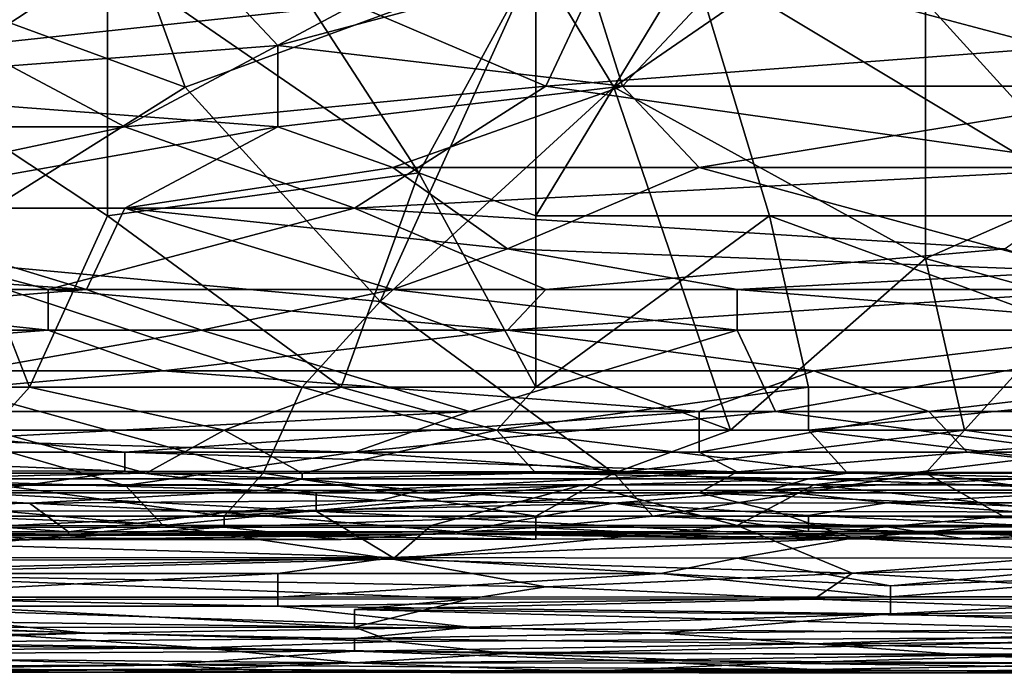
# Model space of a CAD drawing. Extents: x -0.375 to 0.375, y -0.309 to 0.309.
# Tile 106 of 226: x -0.061 to -0.006, y -0.301 to -0.265. Entities that reach past the tile are written whole.
import ezdxf

# ---------------------------------------------------------------- set-up
doc = ezdxf.new("R2010")
doc.units = 0

msp = doc.modelspace()

# ---------------------------------------------------------------- linework, layer by layer
for points in [[(-0.002162, -0.266544, 0.444573), (-0.021104, -0.246407, 0.444605), (0.01257, -0.228507, 0.44462)], [(-0.063196, -0.266544, 0.444582), (-0.084242, -0.246407, 0.444612), (-0.04215, -0.264306, 0.444572)], [(-0.031627, -0.268781, 0.4446), (-0.04215, -0.264306, 0.444572), (-0.021104, -0.246407, 0.444605)], [(-0.031627, -0.268781, 0.4446), (-0.021104, -0.246407, 0.444605), (-0.002162, -0.266544, 0.444573)], [(-0.000057, -0.275916, 0.44983), (-0.021473, -0.25233, 0.449809), (-0.023614, -0.261764, 0.449831)], [(-0.000057, -0.275916, 0.44983), (-0.002199, -0.261764, 0.449823), (-0.021473, -0.25233, 0.449809)], [(-0.075824, -0.268781, 0.556906), (-0.056882, -0.255357, 0.563302), (-0.082138, -0.264306, 0.558983)], [(-0.075824, -0.268781, 0.556906), (-0.046359, -0.266544, 0.558288), (-0.056882, -0.255357, 0.563302)], [(-0.056882, -0.255357, 0.563302), (-0.046359, -0.266544, 0.558288), (-0.029522, -0.262069, 0.560543)], [(-0.077153, -0.259406, 0.352179), (-0.055737, -0.257047, 0.352082), (-0.051454, -0.26884, 0.35253)], [(-0.066445, -0.26884, 0.449838), (-0.055737, -0.261764, 0.449838), (-0.066445, -0.257047, 0.449838)], [(-0.051454, -0.26884, 0.35253), (-0.055737, -0.257047, 0.352082), (-0.03218, -0.261764, 0.352265)], [(-0.038605, -0.273557, 0.449845), (-0.049313, -0.257047, 0.449823), (-0.055737, -0.261764, 0.449838)], [(-0.038605, -0.273557, 0.449845), (-0.03218, -0.261764, 0.449838), (-0.049313, -0.257047, 0.449823)], [(-0.027897, -0.26884, 0.352536), (-0.03218, -0.261764, 0.352265), (-0.010765, -0.257047, 0.352106)], [(-0.010765, -0.278274, 0.352842), (-0.027897, -0.26884, 0.352536), (-0.010765, -0.257047, 0.352106)], [(-0.000057, -0.273557, 0.35269), (-0.010765, -0.257047, 0.352106), (0.01065, -0.264123, 0.352367)], [(-0.000057, -0.273557, 0.35269), (-0.010765, -0.278274, 0.352842), (-0.010765, -0.257047, 0.352106)], [(-0.066445, -0.278274, 0.352834), (-0.077153, -0.259406, 0.352179), (-0.051454, -0.26884, 0.35253)], [(-0.055737, -0.275916, 0.44983), (-0.055737, -0.261764, 0.449838), (-0.066445, -0.26884, 0.449838)], [(-0.055737, -0.275916, 0.44983), (-0.038605, -0.273557, 0.449845), (-0.055737, -0.261764, 0.449838)], [(-0.040747, -0.280633, 0.352907), (-0.051454, -0.26884, 0.35253), (-0.03218, -0.261764, 0.352265)], [(-0.040747, -0.280633, 0.352907), (-0.03218, -0.261764, 0.352265), (-0.027897, -0.26884, 0.352536)], [(-0.03218, -0.275916, 0.44983), (-0.03218, -0.261764, 0.449838), (-0.038605, -0.273557, 0.449845)], [(-0.03218, -0.275916, 0.44983), (-0.023614, -0.261764, 0.449831), (-0.03218, -0.261764, 0.449838)], [(-0.03218, -0.275916, 0.44983), (-0.019331, -0.275916, 0.449837), (-0.023614, -0.261764, 0.449831)], [(-0.019331, -0.275916, 0.449837), (-0.000057, -0.275916, 0.44983), (-0.023614, -0.261764, 0.449831)], [(-0.029522, -0.262069, 0.560543), (-0.046359, -0.266544, 0.558288), (-0.027417, -0.268781, 0.557282)], [(-0.029522, -0.262069, 0.560543), (-0.027417, -0.268781, 0.557282), (-0.021104, -0.262069, 0.560591)], [(-0.027417, -0.268781, 0.557282), (0.004152, -0.268781, 0.55736), (-0.021104, -0.262069, 0.560591)], [(-0.021104, -0.262069, 0.560591), (0.004152, -0.268781, 0.55736), (0.014675, -0.264306, 0.5596)], [(-0.063196, -0.266544, 0.444582), (-0.04215, -0.264306, 0.444572), (-0.054778, -0.271019, 0.444637)], [(-0.054778, -0.271019, 0.444637), (-0.04215, -0.264306, 0.444572), (-0.031627, -0.268781, 0.4446)], [(-0.086347, -0.271019, 0.44465), (-0.063196, -0.266544, 0.444582), (-0.054778, -0.271019, 0.444637)], [(-0.075824, -0.268781, 0.556906), (-0.046359, -0.271019, 0.555949), (-0.046359, -0.266544, 0.558288)], [(-0.046359, -0.271019, 0.555949), (-0.027417, -0.268781, 0.557282), (-0.046359, -0.266544, 0.558288)], [(-0.031627, -0.268781, 0.4446), (-0.002162, -0.266544, 0.444573), (-0.000057, -0.273256, 0.444716)], [(-0.077153, -0.28535, 0.449859), (-0.06002, -0.28535, 0.449866), (-0.066445, -0.26884, 0.449838)], [(-0.046359, -0.271019, 0.555949), (-0.075824, -0.268781, 0.556906), (-0.071615, -0.275494, 0.553092)], [(-0.066445, -0.278274, 0.352834), (-0.051454, -0.26884, 0.35253), (-0.040747, -0.280633, 0.352907)], [(-0.06002, -0.28535, 0.449866), (-0.055737, -0.275916, 0.44983), (-0.066445, -0.26884, 0.449838)], [(-0.04215, -0.275494, 0.444849), (-0.054778, -0.271019, 0.444637), (-0.031627, -0.268781, 0.4446)], [(-0.040045, -0.273256, 0.554701), (-0.027417, -0.268781, 0.557282), (-0.046359, -0.271019, 0.555949)], [(-0.04215, -0.275494, 0.444849), (-0.031627, -0.268781, 0.4446), (-0.000057, -0.273256, 0.444716)], [(-0.040747, -0.280633, 0.352907), (-0.027897, -0.26884, 0.352536), (-0.021473, -0.287708, 0.353084)], [(-0.040045, -0.273256, 0.554701), (-0.023208, -0.273256, 0.554814), (-0.027417, -0.268781, 0.557282)], [(-0.021473, -0.287708, 0.353084), (-0.027897, -0.26884, 0.352536), (-0.010765, -0.278274, 0.352842)], [(-0.027417, -0.268781, 0.557282), (-0.023208, -0.273256, 0.554814), (0.004152, -0.268781, 0.55736)], [(-0.004267, -0.273256, 0.554821), (0.004152, -0.268781, 0.55736), (-0.023208, -0.273256, 0.554814)], [(-0.075824, -0.275494, 0.444849), (-0.086347, -0.271019, 0.44465), (-0.054778, -0.271019, 0.444637)], [(-0.04215, -0.275494, 0.444849), (-0.075824, -0.275494, 0.444849), (-0.054778, -0.271019, 0.444637)], [(-0.054778, -0.275494, 0.553228), (-0.046359, -0.271019, 0.555949), (-0.071615, -0.275494, 0.553092)], [(-0.054778, -0.275494, 0.553228), (-0.040045, -0.273256, 0.554701), (-0.046359, -0.271019, 0.555949)], [(-0.033731, -0.277731, 0.551885), (-0.040045, -0.273256, 0.554701), (-0.054778, -0.275494, 0.553228)], [(-0.04215, -0.275494, 0.444849), (-0.000057, -0.273256, 0.444716), (-0.006371, -0.277731, 0.445036)], [(-0.040045, -0.273256, 0.554701), (-0.033731, -0.277731, 0.551885), (-0.023208, -0.273256, 0.554814)], [(-0.033731, -0.277731, 0.551885), (-0.002162, -0.278961, 0.55106), (-0.023208, -0.273256, 0.554814)], [(-0.023208, -0.273256, 0.554814), (-0.002162, -0.278961, 0.55106), (-0.004267, -0.273256, 0.554821)], [(-0.042888, -0.28535, 0.449881), (-0.038605, -0.273557, 0.449845), (-0.055737, -0.275916, 0.44983)], [(-0.042888, -0.28535, 0.449881), (-0.03218, -0.28535, 0.449874), (-0.038605, -0.273557, 0.449845)], [(-0.03218, -0.28535, 0.449874), (-0.03218, -0.275916, 0.44983), (-0.038605, -0.273557, 0.449845)], [(-0.010765, -0.278274, 0.352842), (-0.000057, -0.273557, 0.35269), (-0.002199, -0.280633, 0.352907)], [(-0.080033, -0.279969, 0.445329), (-0.075824, -0.275494, 0.444849), (-0.058987, -0.279969, 0.445325)], [(-0.071615, -0.275494, 0.553092), (-0.077928, -0.278514, 0.55106), (-0.056882, -0.279969, 0.550158)], [(-0.058987, -0.279969, 0.445325), (-0.075824, -0.275494, 0.444849), (-0.04215, -0.275494, 0.444849)], [(-0.056882, -0.279969, 0.550158), (-0.054778, -0.275494, 0.553228), (-0.071615, -0.275494, 0.553092)], [(-0.058987, -0.279969, 0.445325), (-0.04215, -0.275494, 0.444849), (-0.031627, -0.279969, 0.445324)], [(-0.040045, -0.279969, 0.550262), (-0.054778, -0.275494, 0.553228), (-0.056882, -0.279969, 0.550158)], [(-0.054778, -0.275494, 0.553228), (-0.040045, -0.279969, 0.550262), (-0.033731, -0.277731, 0.551885)], [(-0.031627, -0.279969, 0.445324), (-0.04215, -0.275494, 0.444849), (-0.006371, -0.277731, 0.445036)], [(-0.06002, -0.28535, 0.449866), (-0.042888, -0.28535, 0.449881), (-0.055737, -0.275916, 0.44983)], [(-0.03218, -0.28535, 0.449874), (-0.01719, -0.28535, 0.449866), (-0.019331, -0.275916, 0.449837)], [(-0.03218, -0.28535, 0.449874), (-0.019331, -0.275916, 0.449837), (-0.03218, -0.275916, 0.44983)], [(0.006367, -0.28535, 0.449873), (-0.000057, -0.275916, 0.44983), (-0.019331, -0.275916, 0.449837)], [(0.006367, -0.28535, 0.449873), (-0.019331, -0.275916, 0.449837), (-0.01719, -0.28535, 0.449866)], [(-0.021104, -0.279969, 0.550317), (-0.033731, -0.277731, 0.551885), (-0.040045, -0.279969, 0.550262)], [(-0.021104, -0.279969, 0.550317), (-0.002162, -0.278961, 0.55106), (-0.033731, -0.277731, 0.551885)], [(-0.000057, -0.279969, 0.445312), (-0.031627, -0.279969, 0.445324), (-0.006371, -0.277731, 0.445036)], [(-0.077928, -0.278514, 0.55106), (-0.084242, -0.282206, 0.548238), (-0.056882, -0.279969, 0.550158)], [(-0.04503, -0.28535, 0.353012), (-0.066445, -0.278274, 0.352834), (-0.040747, -0.280633, 0.352907)], [(-0.04503, -0.28535, 0.353012), (-0.064304, -0.28535, 0.353016), (-0.066445, -0.278274, 0.352834)], [(-0.021473, -0.287708, 0.353084), (-0.010765, -0.278274, 0.352842), (-0.008623, -0.287708, 0.353097)], [(-0.008623, -0.287708, 0.353097), (-0.010765, -0.278274, 0.352842), (-0.002199, -0.280633, 0.352907)], [(-0.021104, -0.279969, 0.550317), (0.006257, -0.282206, 0.548491), (-0.002162, -0.278961, 0.55106)], [(-0.101079, -0.282206, 0.445719), (-0.080033, -0.279969, 0.445329), (-0.058987, -0.282206, 0.445695)], [(-0.084242, -0.282206, 0.548238), (-0.050568, -0.282206, 0.548432), (-0.056882, -0.279969, 0.550158)], [(-0.058987, -0.282206, 0.445695), (-0.080033, -0.279969, 0.445329), (-0.058987, -0.279969, 0.445325)], [(-0.033731, -0.282206, 0.445683), (-0.058987, -0.279969, 0.445325), (-0.031627, -0.279969, 0.445324)], [(-0.058987, -0.282206, 0.445695), (-0.058987, -0.279969, 0.445325), (-0.033731, -0.282206, 0.445683)], [(-0.056882, -0.279969, 0.550158), (-0.050568, -0.282206, 0.548432), (-0.040045, -0.279969, 0.550262)], [(-0.050568, -0.282206, 0.548432), (-0.021104, -0.282206, 0.548493), (-0.040045, -0.279969, 0.550262)], [(-0.040045, -0.279969, 0.550262), (-0.021104, -0.282206, 0.548493), (-0.021104, -0.279969, 0.550317)], [(-0.033731, -0.282206, 0.445683), (-0.000057, -0.279969, 0.445312), (0.002047, -0.282206, 0.445683)], [(-0.033731, -0.282206, 0.445683), (-0.031627, -0.279969, 0.445324), (-0.000057, -0.279969, 0.445312)], [(0.006257, -0.282206, 0.548491), (-0.021104, -0.279969, 0.550317), (-0.021104, -0.282206, 0.548493)], [(-0.027897, -0.290067, 0.353186), (-0.04503, -0.28535, 0.353012), (-0.040747, -0.280633, 0.352907)], [(-0.027897, -0.290067, 0.353186), (-0.040747, -0.280633, 0.352907), (-0.021473, -0.287708, 0.353084)], [(-0.008623, -0.287708, 0.353097), (-0.002199, -0.280633, 0.352907), (0.008509, -0.290067, 0.353196)], [(-0.088452, -0.284444, 0.446199), (-0.101079, -0.282206, 0.445719), (-0.058987, -0.282206, 0.445695)], [(-0.088452, -0.284444, 0.446199), (-0.058987, -0.282206, 0.445695), (-0.052673, -0.284444, 0.446169)], [(-0.084242, -0.282206, 0.548238), (-0.075824, -0.286681, 0.544285), (-0.050568, -0.282206, 0.548432)], [(-0.050568, -0.282206, 0.548432), (-0.075824, -0.286681, 0.544285), (-0.035836, -0.286681, 0.544274)], [(-0.052673, -0.284444, 0.446169), (-0.058987, -0.282206, 0.445695), (-0.033731, -0.282206, 0.445683)], [(-0.052673, -0.284444, 0.446169), (-0.033731, -0.282206, 0.445683), (-0.016894, -0.284444, 0.446166)], [(-0.021104, -0.282206, 0.548493), (-0.050568, -0.282206, 0.548432), (-0.035836, -0.286681, 0.544274)], [(-0.035836, -0.286681, 0.544274), (-0.018999, -0.286681, 0.544306), (-0.021104, -0.282206, 0.548493)], [(-0.016894, -0.284444, 0.446166), (-0.033731, -0.282206, 0.445683), (0.002047, -0.282206, 0.445683)], [(-0.021104, -0.282206, 0.548493), (-0.018999, -0.286681, 0.544306), (0.006257, -0.282206, 0.548491)], [(0.006257, -0.286681, 0.54433), (0.006257, -0.282206, 0.548491), (-0.018999, -0.286681, 0.544306)], [(-0.016894, -0.284444, 0.446166), (0.002047, -0.282206, 0.445683), (0.008361, -0.284444, 0.446169)], [(-0.077928, -0.286681, 0.44685), (-0.088452, -0.284444, 0.446199), (-0.052673, -0.284444, 0.446169)], [(-0.023208, -0.286681, 0.446815), (-0.077928, -0.286681, 0.44685), (-0.052673, -0.284444, 0.446169)], [(-0.052673, -0.284444, 0.446169), (-0.016894, -0.284444, 0.446166), (-0.023208, -0.286681, 0.446815)], [(-0.023208, -0.286681, 0.446815), (-0.016894, -0.284444, 0.446166), (-0.01058, -0.286681, 0.446809)], [(0.008361, -0.284444, 0.446169), (-0.01058, -0.286681, 0.446809), (-0.016894, -0.284444, 0.446166)], [(0.020989, -0.286681, 0.446819), (-0.01058, -0.286681, 0.446809), (0.008361, -0.284444, 0.446169)], [(-0.062162, -0.287708, 0.449765), (-0.06002, -0.28535, 0.449866), (-0.077153, -0.28535, 0.449859)], [(-0.066445, -0.290067, 0.353173), (-0.064304, -0.28535, 0.353016), (-0.047171, -0.290067, 0.353171)], [(-0.064304, -0.28535, 0.353016), (-0.04503, -0.28535, 0.353012), (-0.047171, -0.290067, 0.353171)], [(-0.062162, -0.287708, 0.449765), (-0.049313, -0.287708, 0.449809), (-0.06002, -0.28535, 0.449866)], [(-0.049313, -0.287708, 0.449809), (-0.042888, -0.28535, 0.449881), (-0.06002, -0.28535, 0.449866)], [(-0.049313, -0.287708, 0.449809), (-0.034322, -0.287708, 0.449824), (-0.042888, -0.28535, 0.449881)], [(-0.047171, -0.290067, 0.353171), (-0.04503, -0.28535, 0.353012), (-0.027897, -0.290067, 0.353186)], [(-0.034322, -0.287708, 0.449824), (-0.03218, -0.28535, 0.449874), (-0.042888, -0.28535, 0.449881)], [(-0.034322, -0.287708, 0.449824), (-0.01719, -0.28535, 0.449866), (-0.03218, -0.28535, 0.449874)], [(-0.034322, -0.287708, 0.449824), (-0.01719, -0.287708, 0.449809), (-0.01719, -0.28535, 0.449866)], [(-0.01719, -0.287708, 0.449809), (0.006367, -0.287708, 0.449802), (0.006367, -0.28535, 0.449873)], [(-0.01719, -0.287708, 0.449809), (0.006367, -0.28535, 0.449873), (-0.01719, -0.28535, 0.449866)], [(-0.080033, -0.288918, 0.447881), (-0.077928, -0.286681, 0.44685), (-0.054778, -0.288918, 0.447827)], [(-0.054778, -0.288918, 0.447827), (-0.077928, -0.286681, 0.44685), (-0.023208, -0.286681, 0.446815)], [(-0.075824, -0.286681, 0.544285), (-0.065301, -0.288253, 0.543317), (-0.035836, -0.286681, 0.544274)], [(-0.035836, -0.286681, 0.544274), (-0.065301, -0.288253, 0.543317), (-0.04215, -0.288918, 0.543044)], [(-0.054778, -0.288918, 0.447827), (-0.023208, -0.286681, 0.446815), (-0.023208, -0.288918, 0.447809)], [(-0.002162, -0.288918, 0.543062), (-0.018999, -0.286681, 0.544306), (-0.04215, -0.288918, 0.543044)], [(-0.035836, -0.286681, 0.544274), (-0.04215, -0.288918, 0.543044), (-0.018999, -0.286681, 0.544306)], [(-0.023208, -0.288918, 0.447809), (-0.01058, -0.286681, 0.446809), (-0.008476, -0.288918, 0.447795)], [(-0.023208, -0.288918, 0.447809), (-0.023208, -0.286681, 0.446815), (-0.01058, -0.286681, 0.446809)], [(0.006257, -0.286681, 0.54433), (-0.018999, -0.286681, 0.544306), (-0.002162, -0.288918, 0.543062)], [(-0.008476, -0.288918, 0.447795), (-0.01058, -0.286681, 0.446809), (0.020989, -0.286681, 0.446819)], [(-0.008476, -0.288918, 0.447795), (0.020989, -0.286681, 0.446819), (0.018884, -0.288918, 0.44781)], [(-0.075011, -0.290067, 0.448408), (-0.053596, -0.290067, 0.448435), (-0.062162, -0.287708, 0.449765)], [(-0.053596, -0.290067, 0.448435), (-0.049313, -0.287708, 0.449809), (-0.062162, -0.287708, 0.449765)], [(-0.053596, -0.290067, 0.448435), (-0.04503, -0.290067, 0.448397), (-0.049313, -0.287708, 0.449809)], [(-0.04503, -0.290067, 0.448397), (-0.034322, -0.287708, 0.449824), (-0.049313, -0.287708, 0.449809)], [(-0.04503, -0.290067, 0.448397), (-0.03218, -0.290067, 0.448438), (-0.034322, -0.287708, 0.449824)], [(-0.03218, -0.290067, 0.448438), (-0.015048, -0.290067, 0.448438), (-0.034322, -0.287708, 0.449824)], [(-0.015048, -0.290067, 0.448438), (-0.01719, -0.287708, 0.449809), (-0.034322, -0.287708, 0.449824)], [(-0.027897, -0.290067, 0.353186), (-0.008623, -0.287708, 0.353097), (-0.010765, -0.290067, 0.353192)], [(-0.027897, -0.290067, 0.353186), (-0.021473, -0.287708, 0.353084), (-0.008623, -0.287708, 0.353097)], [(0.002084, -0.290067, 0.448438), (0.006367, -0.287708, 0.449802), (-0.01719, -0.287708, 0.449809)], [(-0.015048, -0.290067, 0.448438), (0.002084, -0.290067, 0.448438), (-0.01719, -0.287708, 0.449809)], [(-0.010765, -0.290067, 0.353192), (-0.008623, -0.287708, 0.353097), (0.008509, -0.290067, 0.353196)], [(-0.04215, -0.288918, 0.543044), (-0.065301, -0.288253, 0.543317), (-0.061091, -0.288918, 0.542993)], [(-0.054778, -0.289954, 0.448469), (-0.111602, -0.289805, 0.448469), (-0.080033, -0.288918, 0.447881)], [(-0.080033, -0.290688, 0.541381), (-0.054778, -0.290742, 0.541381), (-0.061091, -0.288918, 0.542993)], [(-0.054778, -0.288918, 0.447827), (-0.054778, -0.289954, 0.448469), (-0.080033, -0.288918, 0.447881)], [(-0.061091, -0.288918, 0.542993), (-0.054778, -0.290742, 0.541381), (-0.04215, -0.288918, 0.543044)], [(-0.023208, -0.288918, 0.447809), (-0.021104, -0.29, 0.448469), (-0.054778, -0.288918, 0.447827)], [(-0.021104, -0.29, 0.448469), (-0.054778, -0.289954, 0.448469), (-0.054778, -0.288918, 0.447827)], [(-0.054778, -0.290742, 0.541381), (-0.016894, -0.290714, 0.541381), (-0.04215, -0.288918, 0.543044)], [(-0.04215, -0.288918, 0.543044), (-0.016894, -0.290714, 0.541381), (-0.002162, -0.288918, 0.543062)], [(-0.008476, -0.288918, 0.447795), (-0.021104, -0.29, 0.448469), (-0.023208, -0.288918, 0.447809)], [(0.002047, -0.290044, 0.448469), (-0.021104, -0.29, 0.448469), (-0.008476, -0.288918, 0.447795)], [(-0.016894, -0.290714, 0.541381), (0.01257, -0.290697, 0.541381), (-0.002162, -0.288918, 0.543062)], [(0.018884, -0.288918, 0.44781), (0.002047, -0.290044, 0.448469), (-0.008476, -0.288918, 0.447795)], [(-0.111602, -0.289805, 0.448469), (-0.054778, -0.289954, 0.448469), (-0.063196, -0.291156, 0.44944)], [(-0.075011, -0.290067, 0.448408), (-0.068587, -0.29038, 0.447849), (-0.053596, -0.290067, 0.448435)], [(-0.068587, -0.29038, 0.447849), (-0.04503, -0.290374, 0.447849), (-0.053596, -0.290067, 0.448435)], [(-0.049313, -0.292426, 0.353927), (-0.066445, -0.290067, 0.353173), (-0.047171, -0.290067, 0.353171)], [(-0.064304, -0.292426, 0.353906), (-0.066445, -0.290067, 0.353173), (-0.049313, -0.292426, 0.353927)], [(-0.063196, -0.291156, 0.44944), (-0.054778, -0.289954, 0.448469), (-0.044254, -0.291156, 0.449402)], [(-0.054778, -0.289954, 0.448469), (-0.021104, -0.29, 0.448469), (-0.044254, -0.291156, 0.449402)], [(-0.053596, -0.290067, 0.448435), (-0.04503, -0.290374, 0.447849), (-0.04503, -0.290067, 0.448397)], [(-0.049313, -0.292426, 0.353927), (-0.047171, -0.290067, 0.353171), (-0.03218, -0.292426, 0.353897)], [(-0.03218, -0.292426, 0.353897), (-0.047171, -0.290067, 0.353171), (-0.027897, -0.290067, 0.353186)], [(-0.04503, -0.290067, 0.448397), (-0.04503, -0.290374, 0.447849), (-0.03218, -0.290067, 0.448438)], [(-0.04503, -0.290374, 0.447849), (-0.01719, -0.290385, 0.447849), (-0.03218, -0.290067, 0.448438)], [(-0.044254, -0.291156, 0.449402), (-0.021104, -0.29, 0.448469), (-0.023208, -0.291156, 0.449381)], [(-0.03218, -0.290067, 0.448438), (-0.01719, -0.290385, 0.447849), (-0.015048, -0.290067, 0.448438)], [(-0.03218, -0.292426, 0.353897), (-0.027897, -0.290067, 0.353186), (-0.025756, -0.292426, 0.353937)], [(-0.025756, -0.292426, 0.353937), (-0.027897, -0.290067, 0.353186), (-0.010765, -0.290067, 0.353192)], [(-0.025756, -0.292426, 0.353937), (-0.010765, -0.290067, 0.353192), (-0.006482, -0.292426, 0.353921)], [(-0.021104, -0.29, 0.448469), (0.002047, -0.290044, 0.448469), (-0.023208, -0.291156, 0.449381)], [(-0.023208, -0.291156, 0.449381), (0.002047, -0.290044, 0.448469), (0.01257, -0.291156, 0.449365)], [(-0.01719, -0.290385, 0.447849), (-0.000057, -0.290383, 0.447849), (-0.015048, -0.290067, 0.448438)], [(-0.015048, -0.290067, 0.448438), (-0.000057, -0.290383, 0.447849), (0.002084, -0.290067, 0.448438)], [(0.006367, -0.292426, 0.353934), (-0.010765, -0.290067, 0.353192), (0.008509, -0.290067, 0.353196)], [(-0.006482, -0.292426, 0.353921), (-0.010765, -0.290067, 0.353192), (0.006367, -0.292426, 0.353934)], [(-0.07287, -0.291036, 0.443972), (-0.047171, -0.291022, 0.443972), (-0.068587, -0.29038, 0.447849)], [(-0.068587, -0.29038, 0.447849), (-0.047171, -0.291022, 0.443972), (-0.04503, -0.290374, 0.447849)], [(-0.047171, -0.291022, 0.443972), (-0.038605, -0.291021, 0.443972), (-0.04503, -0.290374, 0.447849)], [(-0.04503, -0.290374, 0.447849), (-0.038605, -0.291021, 0.443972), (-0.01719, -0.290385, 0.447849)], [(-0.038605, -0.291021, 0.443972), (-0.019331, -0.29101, 0.443972), (-0.01719, -0.290385, 0.447849)], [(-0.019331, -0.29101, 0.443972), (-0.000057, -0.291001, 0.443972), (-0.01719, -0.290385, 0.447849)], [(-0.01719, -0.290385, 0.447849), (-0.000057, -0.291001, 0.443972), (-0.000057, -0.290383, 0.447849)], [(-0.080033, -0.290688, 0.541381), (-0.054778, -0.290707, 0.539446), (-0.054778, -0.290742, 0.541381)], [(-0.077928, -0.290696, 0.539446), (-0.054778, -0.290707, 0.539446), (-0.080033, -0.290688, 0.541381)], [(-0.052673, -0.292957, 0.535574), (-0.054778, -0.290707, 0.539446), (-0.077928, -0.290696, 0.539446)], [(-0.077928, -0.290696, 0.539446), (-0.075824, -0.292986, 0.535574), (-0.052673, -0.292957, 0.535574)], [(-0.044254, -0.292165, 0.450405), (-0.075824, -0.292141, 0.450405), (-0.063196, -0.291156, 0.44944)], [(-0.07287, -0.291036, 0.443972), (-0.06002, -0.291722, 0.424591), (-0.047171, -0.291022, 0.443972)], [(-0.070728, -0.291572, 0.428467), (-0.06002, -0.291722, 0.424591), (-0.07287, -0.291036, 0.443972)], [(-0.044254, -0.291156, 0.449402), (-0.044254, -0.292165, 0.450405), (-0.063196, -0.291156, 0.44944)], [(-0.06002, -0.291722, 0.424591), (-0.040747, -0.291569, 0.428467), (-0.047171, -0.291022, 0.443972)], [(-0.054778, -0.290742, 0.541381), (-0.029522, -0.290698, 0.539446), (-0.016894, -0.290714, 0.541381)], [(-0.054778, -0.290707, 0.539446), (-0.029522, -0.290698, 0.539446), (-0.054778, -0.290742, 0.541381)], [(-0.029522, -0.290698, 0.539446), (-0.054778, -0.290707, 0.539446), (-0.052673, -0.292957, 0.535574)], [(-0.052673, -0.292957, 0.535574), (-0.037941, -0.292946, 0.535574), (-0.029522, -0.290698, 0.539446)], [(-0.047171, -0.291022, 0.443972), (-0.040747, -0.291569, 0.428467), (-0.038605, -0.291021, 0.443972)], [(-0.018999, -0.292184, 0.450405), (-0.044254, -0.292165, 0.450405), (-0.023208, -0.291156, 0.449381)], [(-0.023208, -0.291156, 0.449381), (-0.044254, -0.292165, 0.450405), (-0.044254, -0.291156, 0.449402)], [(-0.040747, -0.291569, 0.428467), (-0.027897, -0.291722, 0.424591), (-0.038605, -0.291021, 0.443972)], [(-0.038605, -0.291021, 0.443972), (-0.027897, -0.291722, 0.424591), (-0.019331, -0.29101, 0.443972)], [(-0.037941, -0.292946, 0.535574), (-0.021104, -0.292946, 0.535574), (-0.029522, -0.290698, 0.539446)], [(-0.029522, -0.290698, 0.539446), (-0.016894, -0.29071, 0.539446), (-0.016894, -0.290714, 0.541381)], [(-0.029522, -0.290698, 0.539446), (-0.021104, -0.292946, 0.535574), (-0.016894, -0.29071, 0.539446)], [(-0.019331, -0.29101, 0.443972), (-0.027897, -0.291722, 0.424591), (-0.012907, -0.29171, 0.424591)], [(0.01257, -0.291156, 0.449365), (0.002047, -0.292224, 0.450405), (-0.023208, -0.291156, 0.449381)], [(0.002047, -0.292224, 0.450405), (-0.018999, -0.292184, 0.450405), (-0.023208, -0.291156, 0.449381)], [(-0.021104, -0.292946, 0.535574), (0.004152, -0.29295, 0.535574), (-0.016894, -0.29071, 0.539446)], [(-0.012907, -0.29171, 0.424591), (-0.000057, -0.291001, 0.443972), (-0.019331, -0.29101, 0.443972)], [(-0.016894, -0.290714, 0.541381), (0.014675, -0.290712, 0.539446), (0.01257, -0.290697, 0.541381)], [(0.004152, -0.29295, 0.535574), (0.014675, -0.290712, 0.539446), (-0.016894, -0.29071, 0.539446)], [(-0.016894, -0.29071, 0.539446), (0.014675, -0.290712, 0.539446), (-0.016894, -0.290714, 0.541381)], [(-0.012907, -0.29171, 0.424591), (-0.000057, -0.29171, 0.424591), (-0.000057, -0.291001, 0.443972)], [(-0.075011, -0.29207, 0.416838), (-0.06002, -0.291722, 0.424591), (-0.070728, -0.291572, 0.428467)], [(-0.06002, -0.291722, 0.424591), (-0.075011, -0.29207, 0.416838), (-0.057879, -0.293297, 0.389703)], [(-0.06002, -0.291722, 0.424591), (-0.049313, -0.292242, 0.412961), (-0.040747, -0.291569, 0.428467)], [(-0.06002, -0.291722, 0.424591), (-0.057879, -0.293297, 0.389703), (-0.049313, -0.292242, 0.412961)], [(-0.049313, -0.292242, 0.412961), (-0.027897, -0.291722, 0.424591), (-0.040747, -0.291569, 0.428467)], [(-0.049313, -0.292242, 0.412961), (-0.036464, -0.293297, 0.389703), (-0.027897, -0.291722, 0.424591)], [(-0.036464, -0.293297, 0.389703), (-0.01719, -0.293286, 0.389703), (-0.027897, -0.291722, 0.424591)], [(-0.027897, -0.291722, 0.424591), (-0.01719, -0.292404, 0.409085), (-0.012907, -0.29171, 0.424591)], [(-0.027897, -0.291722, 0.424591), (-0.01719, -0.293286, 0.389703), (-0.01719, -0.292404, 0.409085)], [(-0.01719, -0.292404, 0.409085), (-0.000057, -0.29258, 0.405209), (-0.012907, -0.29171, 0.424591)], [(-0.012907, -0.29171, 0.424591), (-0.000057, -0.29258, 0.405209), (-0.000057, -0.29171, 0.424591)], [(-0.044254, -0.292165, 0.450405), (-0.075824, -0.293636, 0.45234), (-0.075824, -0.292141, 0.450405)], [(-0.044254, -0.292165, 0.450405), (-0.040045, -0.294706, 0.454276), (-0.075824, -0.293636, 0.45234)], [(-0.070728, -0.293294, 0.389703), (-0.057879, -0.293297, 0.389703), (-0.075011, -0.29207, 0.416838)], [(-0.036464, -0.293297, 0.389703), (-0.049313, -0.292242, 0.412961), (-0.057879, -0.293297, 0.389703)], [(-0.018999, -0.292184, 0.450405), (-0.01479, -0.293648, 0.45234), (-0.044254, -0.292165, 0.450405)], [(-0.01479, -0.293648, 0.45234), (-0.040045, -0.294706, 0.454276), (-0.044254, -0.292165, 0.450405)], [(0.002047, -0.292224, 0.450405), (-0.01479, -0.293648, 0.45234), (-0.018999, -0.292184, 0.450405)], [(0.004152, -0.294732, 0.454276), (-0.01479, -0.293648, 0.45234), (0.002047, -0.292224, 0.450405)], [(-0.049313, -0.292426, 0.353927), (-0.049313, -0.293042, 0.354816), (-0.064304, -0.292426, 0.353906)], [(-0.049313, -0.293042, 0.354816), (-0.064304, -0.293053, 0.354816), (-0.064304, -0.292426, 0.353906)], [(-0.03218, -0.293053, 0.354816), (-0.049313, -0.293042, 0.354816), (-0.03218, -0.292426, 0.353897)], [(-0.03218, -0.292426, 0.353897), (-0.049313, -0.293042, 0.354816), (-0.049313, -0.292426, 0.353927)], [(-0.012907, -0.293024, 0.354816), (-0.03218, -0.293053, 0.354816), (-0.025756, -0.292426, 0.353937)], [(-0.025756, -0.292426, 0.353937), (-0.03218, -0.293053, 0.354816), (-0.03218, -0.292426, 0.353897)], [(-0.006482, -0.292426, 0.353921), (-0.012907, -0.293024, 0.354816), (-0.025756, -0.292426, 0.353937)], [(-0.01719, -0.293286, 0.389703), (0.002084, -0.29328, 0.389703), (-0.01719, -0.292404, 0.409085)], [(-0.01719, -0.292404, 0.409085), (0.002084, -0.29328, 0.389703), (-0.000057, -0.29258, 0.405209)], [(0.008509, -0.293035, 0.354816), (-0.012907, -0.293024, 0.354816), (-0.006482, -0.292426, 0.353921)], [(0.006367, -0.292426, 0.353934), (0.008509, -0.293035, 0.354816), (-0.006482, -0.292426, 0.353921)], [(-0.081436, -0.293428, 0.385827), (-0.057879, -0.293424, 0.385827), (-0.070728, -0.293294, 0.389703)], [(-0.052673, -0.292957, 0.535574), (-0.075824, -0.292986, 0.535574), (-0.071615, -0.294876, 0.531703)], [(-0.071615, -0.294876, 0.531703), (-0.040045, -0.294807, 0.531703), (-0.052673, -0.292957, 0.535574)], [(-0.070728, -0.29373, 0.358692), (-0.064304, -0.293053, 0.354816), (-0.06002, -0.293728, 0.358692)], [(-0.070728, -0.293294, 0.389703), (-0.057879, -0.293424, 0.385827), (-0.057879, -0.293297, 0.389703)], [(-0.064304, -0.293053, 0.354816), (-0.049313, -0.293042, 0.354816), (-0.06002, -0.293728, 0.358692)], [(-0.06002, -0.293728, 0.358692), (-0.049313, -0.293042, 0.354816), (-0.042888, -0.293719, 0.358692)], [(-0.057879, -0.293424, 0.385827), (-0.036464, -0.293415, 0.385827), (-0.036464, -0.293297, 0.389703)], [(-0.057879, -0.293297, 0.389703), (-0.057879, -0.293424, 0.385827), (-0.036464, -0.293297, 0.389703)], [(-0.052673, -0.292957, 0.535574), (-0.040045, -0.294807, 0.531703), (-0.037941, -0.292946, 0.535574)], [(-0.049313, -0.293042, 0.354816), (-0.03218, -0.293053, 0.354816), (-0.042888, -0.293719, 0.358692)], [(-0.042888, -0.293719, 0.358692), (-0.03218, -0.293053, 0.354816), (-0.03218, -0.293707, 0.358692)], [(-0.040045, -0.294807, 0.531703), (-0.01479, -0.295578, 0.529767), (-0.021104, -0.292946, 0.535574)], [(-0.037941, -0.292946, 0.535574), (-0.040045, -0.294807, 0.531703), (-0.021104, -0.292946, 0.535574)], [(-0.036464, -0.293297, 0.389703), (-0.019331, -0.293405, 0.385827), (-0.01719, -0.293286, 0.389703)], [(-0.036464, -0.293415, 0.385827), (-0.019331, -0.293405, 0.385827), (-0.036464, -0.293297, 0.389703)], [(-0.03218, -0.293053, 0.354816), (-0.012907, -0.293024, 0.354816), (-0.019331, -0.293686, 0.358692)], [(-0.03218, -0.293707, 0.358692), (-0.03218, -0.293053, 0.354816), (-0.019331, -0.293686, 0.358692)], [(-0.021104, -0.292946, 0.535574), (0.006257, -0.293916, 0.533639), (0.004152, -0.29295, 0.535574)], [(-0.021104, -0.292946, 0.535574), (-0.01479, -0.295578, 0.529767), (0.006257, -0.293916, 0.533639)], [(-0.019331, -0.293686, 0.358692), (-0.012907, -0.293024, 0.354816), (-0.008623, -0.293677, 0.358692)], [(-0.01719, -0.293286, 0.389703), (-0.019331, -0.293405, 0.385827), (0.002084, -0.29328, 0.389703)], [(-0.019331, -0.293405, 0.385827), (-0.002199, -0.293406, 0.385827), (0.002084, -0.29328, 0.389703)], [(-0.012907, -0.293024, 0.354816), (0.008509, -0.293035, 0.354816), (-0.008623, -0.293677, 0.358692)], [(-0.008623, -0.293677, 0.358692), (0.008509, -0.293035, 0.354816), (0.008509, -0.293691, 0.358692)], [(-0.081436, -0.293428, 0.385827), (-0.068587, -0.293492, 0.38195), (-0.057879, -0.293424, 0.385827)], [(-0.080033, -0.294727, 0.454276), (-0.075824, -0.293636, 0.45234), (-0.040045, -0.294706, 0.454276)], [(-0.068587, -0.293492, 0.38195), (-0.070728, -0.29373, 0.358692), (-0.06002, -0.293728, 0.358692)], [(-0.068587, -0.293492, 0.38195), (-0.042888, -0.293477, 0.38195), (-0.057879, -0.293424, 0.385827)], [(-0.068587, -0.293492, 0.38195), (-0.053596, -0.29366, 0.362569), (-0.042888, -0.293477, 0.38195)], [(-0.06002, -0.293728, 0.358692), (-0.053596, -0.29366, 0.362569), (-0.068587, -0.293492, 0.38195)], [(-0.06002, -0.293728, 0.358692), (-0.042888, -0.293719, 0.358692), (-0.053596, -0.29366, 0.362569)], [(-0.057879, -0.293424, 0.385827), (-0.042888, -0.293477, 0.38195), (-0.036464, -0.293415, 0.385827)], [(-0.053596, -0.29366, 0.362569), (-0.04503, -0.293536, 0.374198), (-0.042888, -0.293477, 0.38195)], [(-0.053596, -0.29366, 0.362569), (-0.042888, -0.293719, 0.358692), (-0.04503, -0.293536, 0.374198)], [(-0.042888, -0.293477, 0.38195), (-0.04503, -0.293536, 0.374198), (-0.036464, -0.293415, 0.385827)], [(-0.04503, -0.293536, 0.374198), (-0.03218, -0.293707, 0.358692), (-0.036464, -0.293415, 0.385827)], [(-0.042888, -0.293719, 0.358692), (-0.03218, -0.293707, 0.358692), (-0.04503, -0.293536, 0.374198)], [(-0.040045, -0.294706, 0.454276), (-0.01479, -0.293648, 0.45234), (-0.021104, -0.294741, 0.454276)], [(-0.036464, -0.293415, 0.385827), (-0.008623, -0.293677, 0.358692), (-0.019331, -0.293405, 0.385827)], [(-0.019331, -0.293686, 0.358692), (-0.008623, -0.293677, 0.358692), (-0.036464, -0.293415, 0.385827)], [(-0.03218, -0.293707, 0.358692), (-0.019331, -0.293686, 0.358692), (-0.036464, -0.293415, 0.385827)], [(-0.021104, -0.294741, 0.454276), (-0.01479, -0.293648, 0.45234), (0.004152, -0.294732, 0.454276)], [(-0.008623, -0.293677, 0.358692), (-0.002199, -0.293406, 0.385827), (-0.019331, -0.293405, 0.385827)], [(-0.01479, -0.295578, 0.529767), (0.01678, -0.29479, 0.531703), (0.006257, -0.293916, 0.533639)], [(-0.002199, -0.293406, 0.385827), (-0.008623, -0.293677, 0.358692), (0.008509, -0.293691, 0.358692)], [(-0.080033, -0.294727, 0.454276), (-0.040045, -0.294706, 0.454276), (-0.077928, -0.295582, 0.456212)], [(-0.077928, -0.295582, 0.456212), (-0.040045, -0.294706, 0.454276), (-0.046359, -0.295583, 0.456212)], [(-0.071615, -0.294876, 0.531703), (-0.071615, -0.295631, 0.52984), (-0.040045, -0.294807, 0.531703)], [(-0.071615, -0.295631, 0.52984), (-0.031627, -0.296314, 0.527832), (-0.040045, -0.294807, 0.531703)], [(-0.046359, -0.295583, 0.456212), (-0.040045, -0.294706, 0.454276), (-0.025313, -0.295585, 0.456212)], [(-0.040045, -0.294706, 0.454276), (-0.021104, -0.294741, 0.454276), (-0.025313, -0.295585, 0.456212)], [(-0.040045, -0.294807, 0.531703), (-0.031627, -0.296314, 0.527832), (-0.01479, -0.295578, 0.529767)], [(-0.025313, -0.295585, 0.456212), (-0.021104, -0.294741, 0.454276), (-0.012685, -0.296275, 0.458147)], [(-0.021104, -0.294741, 0.454276), (0.004152, -0.294732, 0.454276), (-0.012685, -0.296275, 0.458147)], [(0.008361, -0.297018, 0.525896), (0.01678, -0.29479, 0.531703), (-0.01479, -0.295578, 0.529767)], [(-0.012685, -0.296275, 0.458147), (0.004152, -0.294732, 0.454276), (0.004152, -0.295575, 0.456212)], [(-0.046359, -0.295583, 0.456212), (-0.071615, -0.296898, 0.460083), (-0.077928, -0.295582, 0.456212)], [(-0.046359, -0.296883, 0.460083), (-0.071615, -0.296898, 0.460083), (-0.046359, -0.295583, 0.456212)], [(-0.071615, -0.295631, 0.52984), (-0.035836, -0.296987, 0.525896), (-0.031627, -0.296314, 0.527832)], [(-0.071615, -0.297034, 0.525896), (-0.035836, -0.296987, 0.525896), (-0.071615, -0.295631, 0.52984)], [(-0.025313, -0.295585, 0.456212), (-0.046359, -0.296883, 0.460083), (-0.046359, -0.295583, 0.456212)], [(-0.046359, -0.296883, 0.460083), (-0.025313, -0.295585, 0.456212), (-0.012685, -0.296874, 0.460083)], [(-0.031627, -0.296314, 0.527832), (-0.016894, -0.296993, 0.525896), (-0.01479, -0.295578, 0.529767)], [(-0.025313, -0.295585, 0.456212), (-0.012685, -0.296275, 0.458147), (-0.012685, -0.296874, 0.460083)], [(-0.01479, -0.295578, 0.529767), (-0.016894, -0.296993, 0.525896), (0.008361, -0.297018, 0.525896)], [(-0.012685, -0.296874, 0.460083), (0.004152, -0.295575, 0.456212), (0.006257, -0.29687, 0.460083)], [(-0.012685, -0.296275, 0.458147), (0.004152, -0.295575, 0.456212), (-0.012685, -0.296874, 0.460083)], [(-0.031627, -0.296314, 0.527832), (-0.035836, -0.296987, 0.525896), (-0.016894, -0.296993, 0.525896)], [(-0.071615, -0.296898, 0.460083), (-0.046359, -0.296883, 0.460083), (-0.046359, -0.297379, 0.462019)], [(-0.071615, -0.297393, 0.462019), (-0.071615, -0.296898, 0.460083), (-0.046359, -0.297379, 0.462019)], [(-0.035836, -0.296987, 0.525896), (-0.071615, -0.297034, 0.525896), (-0.04215, -0.298537, 0.520089)], [(-0.04215, -0.298537, 0.520089), (-0.071615, -0.297034, 0.525896), (-0.071615, -0.298128, 0.522025)], [(-0.046359, -0.296883, 0.460083), (-0.012685, -0.296874, 0.460083), (-0.046359, -0.297379, 0.462019)], [(-0.046359, -0.297379, 0.462019), (-0.012685, -0.296874, 0.460083), (-0.012685, -0.297814, 0.463954)], [(-0.04215, -0.297574, 0.52396), (-0.035836, -0.296987, 0.525896), (-0.04215, -0.298537, 0.520089)], [(-0.04215, -0.297574, 0.52396), (-0.016894, -0.296993, 0.525896), (-0.035836, -0.296987, 0.525896)], [(0.014675, -0.298127, 0.522025), (-0.016894, -0.296993, 0.525896), (-0.04215, -0.297574, 0.52396)], [(-0.016894, -0.296993, 0.525896), (0.014675, -0.298127, 0.522025), (0.008361, -0.297018, 0.525896)], [(-0.012685, -0.297814, 0.463954), (0.006257, -0.29687, 0.460083), (0.039931, -0.297348, 0.462019)], [(-0.012685, -0.297814, 0.463954), (-0.012685, -0.296874, 0.460083), (0.006257, -0.29687, 0.460083)], [(-0.056882, -0.298862, 0.469761), (-0.073719, -0.298201, 0.46589), (-0.071615, -0.297393, 0.462019)], [(-0.046359, -0.297379, 0.462019), (-0.035836, -0.298538, 0.467826), (-0.071615, -0.297393, 0.462019)], [(-0.035836, -0.298538, 0.467826), (-0.056882, -0.298862, 0.469761), (-0.071615, -0.297393, 0.462019)], [(-0.012685, -0.297814, 0.463954), (-0.035836, -0.298538, 0.467826), (-0.046359, -0.297379, 0.462019)], [(0.01257, -0.299013, 0.518153), (0.014675, -0.298127, 0.522025), (-0.04215, -0.297574, 0.52396)], [(-0.04215, -0.298537, 0.520089), (0.01257, -0.299013, 0.518153), (-0.04215, -0.297574, 0.52396)], [(0.039931, -0.297348, 0.462019), (0.008361, -0.298555, 0.467826), (-0.012685, -0.297814, 0.463954)], [(-0.073719, -0.298201, 0.46589), (-0.056882, -0.298862, 0.469761), (-0.073719, -0.299164, 0.471697)], [(-0.071615, -0.298128, 0.522025), (-0.067405, -0.298566, 0.520089), (-0.04215, -0.298537, 0.520089)], [(-0.025313, -0.298861, 0.469761), (-0.035836, -0.298538, 0.467826), (-0.012685, -0.297814, 0.463954)], [(-0.025313, -0.298861, 0.469761), (-0.012685, -0.297814, 0.463954), (0.008361, -0.298555, 0.467826)], [(-0.092661, -0.299017, 0.518153), (-0.050568, -0.29967, 0.514282), (-0.067405, -0.298566, 0.520089)], [(-0.067405, -0.298566, 0.520089), (-0.040045, -0.29932, 0.516218), (-0.04215, -0.298537, 0.520089)], [(-0.067405, -0.298566, 0.520089), (-0.050568, -0.29967, 0.514282), (-0.040045, -0.29932, 0.516218)], [(-0.056882, -0.298862, 0.469761), (-0.035836, -0.298538, 0.467826), (-0.04215, -0.299158, 0.471697)], [(-0.040045, -0.29932, 0.516218), (0.01257, -0.299013, 0.518153), (-0.04215, -0.298537, 0.520089)], [(-0.04215, -0.299158, 0.471697), (-0.035836, -0.298538, 0.467826), (-0.025313, -0.298861, 0.469761)], [(-0.025313, -0.298861, 0.469761), (0.008361, -0.298555, 0.467826), (-0.016894, -0.299447, 0.473633)], [(-0.016894, -0.299447, 0.473633), (0.008361, -0.298555, 0.467826), (0.023094, -0.299175, 0.471697)], [(-0.09687, -0.300025, 0.512346), (-0.050568, -0.29967, 0.514282), (-0.092661, -0.299017, 0.518153)], [(-0.073719, -0.299416, 0.473633), (-0.056882, -0.298862, 0.469761), (-0.04215, -0.299158, 0.471697)], [(-0.073719, -0.299164, 0.471697), (-0.056882, -0.298862, 0.469761), (-0.073719, -0.299416, 0.473633)], [(-0.073719, -0.299416, 0.473633), (-0.04215, -0.299158, 0.471697), (-0.04215, -0.299854, 0.477504)], [(-0.050568, -0.29967, 0.514282), (-0.033731, -0.299987, 0.512346), (-0.040045, -0.29932, 0.516218)], [(-0.04215, -0.299158, 0.471697), (-0.025313, -0.298861, 0.469761), (-0.016894, -0.299447, 0.473633)], [(-0.04215, -0.299854, 0.477504), (-0.04215, -0.299158, 0.471697), (-0.016894, -0.299447, 0.473633)], [(-0.040045, -0.29932, 0.516218), (-0.033731, -0.299987, 0.512346), (0.01257, -0.299013, 0.518153)], [(-0.033731, -0.299987, 0.512346), (-0.002162, -0.300016, 0.512346), (0.01257, -0.299013, 0.518153)], [(-0.016894, -0.299447, 0.473633), (0.023094, -0.299175, 0.471697), (0.008361, -0.300083, 0.47944)], [(-0.09687, -0.300025, 0.512346), (-0.04215, -0.300506, 0.508475), (-0.050568, -0.29967, 0.514282)], [(-0.073719, -0.30003, 0.47944), (-0.073719, -0.299416, 0.473633), (-0.04215, -0.299854, 0.477504)], [(-0.073719, -0.30003, 0.47944), (-0.04215, -0.299854, 0.477504), (-0.052673, -0.300607, 0.487183)], [(-0.027417, -0.300374, 0.483311), (-0.052673, -0.300607, 0.487183), (-0.04215, -0.299854, 0.477504)], [(-0.050568, -0.29967, 0.514282), (-0.04215, -0.300506, 0.508475), (-0.033731, -0.299987, 0.512346)], [(-0.04215, -0.299854, 0.477504), (-0.016894, -0.299447, 0.473633), (-0.008476, -0.300073, 0.47944)], [(-0.008476, -0.300073, 0.47944), (-0.027417, -0.300374, 0.483311), (-0.04215, -0.299854, 0.477504)], [(-0.016894, -0.299447, 0.473633), (0.008361, -0.300083, 0.47944), (-0.008476, -0.300073, 0.47944)], [(-0.080033, -0.300958, 0.502668), (-0.04215, -0.300506, 0.508475), (-0.09687, -0.300025, 0.512346)], [(-0.075824, -0.300745, 0.489118), (-0.073719, -0.30003, 0.47944), (-0.052673, -0.300607, 0.487183)], [(-0.052673, -0.300607, 0.487183), (-0.027417, -0.300374, 0.483311), (-0.016894, -0.30086, 0.491054)], [(-0.033731, -0.299987, 0.512346), (-0.04215, -0.300506, 0.508475), (-0.018999, -0.300518, 0.508475)], [(-0.018999, -0.300518, 0.508475), (-0.002162, -0.300016, 0.512346), (-0.033731, -0.299987, 0.512346)], [(-0.027417, -0.300374, 0.483311), (-0.008476, -0.300073, 0.47944), (0.002047, -0.300545, 0.485247)], [(-0.027417, -0.300374, 0.483311), (0.002047, -0.300545, 0.485247), (-0.016894, -0.30086, 0.491054)], [(-0.002162, -0.300016, 0.512346), (-0.018999, -0.300518, 0.508475), (0.010466, -0.30053, 0.508475)], [(-0.008476, -0.300073, 0.47944), (0.008361, -0.300083, 0.47944), (0.002047, -0.300545, 0.485247)], [(-0.080033, -0.300958, 0.502668), (-0.050568, -0.300854, 0.504604), (-0.04215, -0.300506, 0.508475)], [(-0.080033, -0.300958, 0.502668), (-0.071615, -0.301039, 0.498797), (-0.050568, -0.300854, 0.504604)], [(-0.075824, -0.300745, 0.489118), (-0.052673, -0.300607, 0.487183), (-0.046359, -0.300974, 0.494925)], [(-0.071615, -0.301039, 0.498797), (-0.075824, -0.300745, 0.489118), (-0.046359, -0.300974, 0.494925)], [(-0.071615, -0.301039, 0.498797), (-0.050568, -0.301005, 0.500732), (-0.050568, -0.300854, 0.504604)], [(-0.052673, -0.300607, 0.487183), (-0.016894, -0.30086, 0.491054), (-0.046359, -0.300974, 0.494925)], [(-0.050568, -0.300854, 0.504604), (-0.029522, -0.300969, 0.502668), (-0.04215, -0.300506, 0.508475)], [(-0.050568, -0.300854, 0.504604), (-0.023208, -0.301059, 0.498797), (-0.029522, -0.300969, 0.502668)], [(-0.050568, -0.301005, 0.500732), (-0.023208, -0.301059, 0.498797), (-0.050568, -0.300854, 0.504604)], [(-0.046359, -0.300974, 0.494925), (-0.016894, -0.30086, 0.491054), (-0.023208, -0.301059, 0.498797)], [(-0.04215, -0.300506, 0.508475), (-0.029522, -0.300969, 0.502668), (-0.018999, -0.300518, 0.508475)], [(-0.029522, -0.300969, 0.502668), (0.008361, -0.300888, 0.504604), (-0.018999, -0.300518, 0.508475)], [(-0.029522, -0.300969, 0.502668), (-0.004267, -0.30105, 0.500732), (0.008361, -0.300888, 0.504604)], [(-0.016894, -0.30086, 0.491054), (-0.000057, -0.301012, 0.494925), (-0.023208, -0.301059, 0.498797)], [(-0.018999, -0.300518, 0.508475), (0.008361, -0.300888, 0.504604), (0.010466, -0.30053, 0.508475)], [(-0.016894, -0.30086, 0.491054), (0.002047, -0.300545, 0.485247), (-0.000057, -0.301012, 0.494925)], [(-0.071615, -0.301039, 0.498797), (-0.046359, -0.300974, 0.494925), (-0.050568, -0.301005, 0.500732)], [(-0.050568, -0.301005, 0.500732), (-0.046359, -0.300974, 0.494925), (-0.023208, -0.301059, 0.498797)], [(-0.023208, -0.301059, 0.498797), (-0.004267, -0.30105, 0.500732), (-0.029522, -0.300969, 0.502668)], [(-0.023208, -0.301059, 0.498797), (-0.000057, -0.301012, 0.494925), (0.002047, -0.301077, 0.498797)], [(-0.023208, -0.301059, 0.498797), (0.002047, -0.301077, 0.498797), (-0.004267, -0.30105, 0.500732)]]:
    msp.add_3dface(points)

doc.saveas('drawing.dxf')
